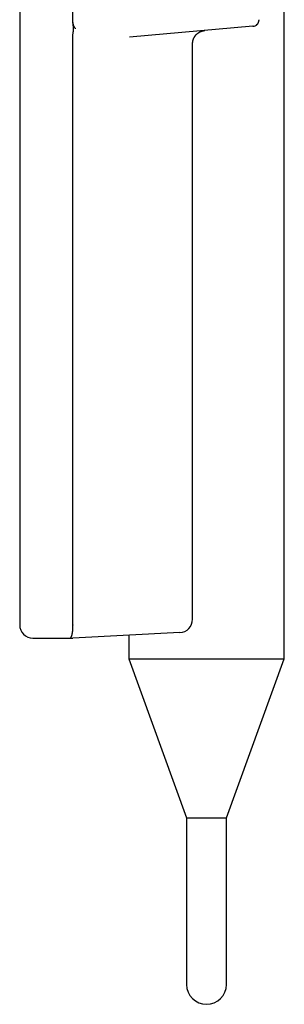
# Model space of a CAD drawing. Header units: millimetres. Extents: x 8 to 564, y 12 to 489.
# Tile 67 of 79: x 446 to 466, y 304 to 378. Entities that reach past the tile are written whole.
import ezdxf

# ---------------------------------------------------------------- set-up
doc = ezdxf.new("R2010")
doc.units = ezdxf.units.MM

msp = doc.modelspace()

# ---------------------------------------------------------------- linework, layer by layer
at = {"color": 7, "linetype": 'Continuous', "lineweight": 30}
for p, q in [((466.089, 330.013), (466.089, 383.061)), ((446.189, 382.061), (446.189, 332.561)), ((450.189, 377.939), (450.189, 382.061)), ((464.189, 377.998), (464.189, 378.02)), ((463.733, 377.522), (454.44, 376.708)), ((463.74, 377.526), (463.733, 377.522)), ((463.74, 377.525), (463.743, 377.523)), ((450.189, 332.561), (450.189, 376.775)), ((459.189, 332.982), (459.189, 376.209)), ((447.689, 331.561), (450.091, 331.561)), ((458.241, 331.983), (450.189, 331.561)), ((454.389, 331.782), (454.389, 330.013)), ((454.389, 330.013), (458.739, 318.061)), ((454.389, 330.013), (466.089, 330.013)), ((461.739, 318.061), (466.089, 330.013)), ((458.739, 318.061), (458.739, 305.561)), ((458.739, 318.061), (460.239, 318.061)), ((460.239, 318.061), (461.739, 318.061)), ((461.739, 305.561), (461.739, 318.061))]:
    msp.add_line(p, q, dxfattribs=at)
for centre, radius, start, end in [((463.689, 378.02), 0.5, 275, 316.88393), ((458.189, 332.982), 1, 273, 0), ((447.189, 332.561), 1, 180, 270), ((460.239, 305.561), 1.5, 180, 0)]:
    msp.add_arc(centre, radius, start, end, dxfattribs=at)
msp.add_ellipse((451.574, 332.561), major_axis=(1.385, 0), ratio=0.722222, start_param=3.141593, end_param=3.170878, dxfattribs=at)
for points, knots in [([(450.189, 376.775), (450.19, 376.802), (450.19, 376.856), (450.197, 376.936), (450.206, 377.016), (450.219, 377.096), (450.233, 377.175), (450.244, 377.251), (450.248, 377.324), (450.245, 377.392), (450.239, 377.461), (450.229, 377.529), (450.216, 377.612), (450.203, 377.711), (450.192, 377.825), (450.19, 377.901), (450.189, 377.939)], [0, 0, 0, 0, 0.06896, 0.137968, 0.206951, 0.275716, 0.344489, 0.413219, 0.471618, 0.530139, 0.588893, 0.647751, 0.706435, 0.80431, 0.90221, 1, 1, 1, 1]), ([(450.397, 377.341), (450.385, 377.353), (450.362, 377.379), (450.33, 377.421), (450.306, 377.46), (450.287, 377.494), (450.273, 377.524), (450.259, 377.555), (450.247, 377.587), (450.231, 377.633), (450.214, 377.694), (450.2, 377.773), (450.191, 377.855), (450.19, 377.911), (450.189, 377.939)], [0, 0, 0, 0, 0.079978, 0.160686, 0.242661, 0.292678, 0.343442, 0.395054, 0.447612, 0.501205, 0.620201, 0.742462, 0.868814, 1, 1, 1, 1]), ([(464.054, 377.678), (464.064, 377.69), (464.084, 377.712), (464.109, 377.748), (464.129, 377.781), (464.144, 377.812), (464.155, 377.839), (464.163, 377.863), (464.17, 377.883), (464.174, 377.901), (464.178, 377.916), (464.18, 377.929), (464.182, 377.937), (464.183, 377.944), (464.184, 377.95), (464.184, 377.955), (464.186, 377.963), (464.187, 377.973), (464.188, 377.985), (464.188, 377.994), (464.189, 377.998)], [0, 0, 0, 0, 0.127183, 0.2400983, 0.3392495, 0.4252679, 0.4988723, 0.5608579, 0.6130928, 0.6584399, 0.6979314, 0.732866, 0.7641894, 0.7774768, 0.7906349, 0.8052504, 0.8224459, 0.866776, 0.9258842, 1, 1, 1, 1]), ([(459.189, 376.219), (459.19, 376.237), (459.191, 376.276), (459.197, 376.335), (459.206, 376.393), (459.217, 376.444), (459.228, 376.484), (459.238, 376.517), (459.248, 376.548), (459.26, 376.58), (459.275, 376.614), (459.293, 376.653), (459.315, 376.695), (459.339, 376.735), (459.363, 376.773), (459.386, 376.804), (459.408, 376.832), (459.428, 376.857), (459.449, 376.881), (459.473, 376.907), (459.503, 376.936), (459.535, 376.965), (459.567, 376.991), (459.599, 377.016), (459.635, 377.041), (459.676, 377.067), (459.715, 377.089), (459.748, 377.105), (459.77, 377.116), (459.789, 377.124), (459.806, 377.132), (459.826, 377.14), (459.85, 377.149), (459.884, 377.16), (459.927, 377.173), (459.98, 377.186), (460.039, 377.197), (460.08, 377.202), (460.101, 377.204)], [0, 0, 0, 0, 0.0370915, 0.0787102, 0.1208531, 0.1580117, 0.1835052, 0.2067331, 0.228551, 0.2492968, 0.2763894, 0.304527, 0.336383, 0.3736253, 0.3998107, 0.4271012, 0.4517232, 0.473307, 0.4918335, 0.5167609, 0.5453948, 0.5764516, 0.6049599, 0.630672, 0.6590376, 0.6923058, 0.7295867, 0.7505276, 0.7676273, 0.7809355, 0.7920547, 0.806245, 0.8238834, 0.8448989, 0.8783942, 0.9156055, 0.9562391, 1, 1, 1, 1]), ([(450.091, 331.561), (450.083, 331.562), (450.068, 331.562), (450.055, 331.564), (450.047, 331.566), (450.042, 331.57), (450.039, 331.577), (450.042, 331.588), (450.047, 331.602), (450.055, 331.62), (450.066, 331.643), (450.08, 331.675), (450.096, 331.718), (450.112, 331.767), (450.127, 331.823), (450.142, 331.883), (450.155, 331.948), (450.166, 332.019), (450.176, 332.093), (450.183, 332.17), (450.188, 332.248), (450.192, 332.329), (450.192, 332.405), (450.192, 332.473), (450.19, 332.512), (450.19, 332.532)], [0, 0, 0, 0, 0.0256985, 0.0521844, 0.0690144, 0.0858513, 0.1204097, 0.1557099, 0.1910318, 0.2270985, 0.2631692, 0.3179911, 0.3728151, 0.4292242, 0.4856321, 0.540449, 0.5952644, 0.65178, 0.708294, 0.7613161, 0.8143373, 0.8690181, 0.9236982, 0.9617742, 1, 1, 1, 1]), ([(447.189, 331.561), (447.189, 331.561), (447.188, 331.561), (447.192, 331.561), (447.203, 331.561), (447.221, 331.561), (447.246, 331.561), (447.278, 331.561), (447.315, 331.561), (447.358, 331.561), (447.405, 331.561), (447.457, 331.561), (447.512, 331.561), (447.569, 331.561), (447.629, 331.561), (447.669, 331.561), (447.689, 331.561)], [0, 0, 0, 0, 0.003282, 0.080584, 0.157514, 0.233479, 0.309615, 0.387052, 0.463982, 0.539946, 0.616083, 0.69352, 0.770584, 0.846593, 0.922686, 1, 1, 1, 1]), ([(450.091, 331.561), (450.101, 331.561), (450.12, 331.561), (450.145, 331.561), (450.163, 331.561), (450.175, 331.561), (450.183, 331.561), (450.188, 331.561), (450.189, 331.561), (450.189, 331.561)], [0, 0, 0, 0, 0.234519, 0.44059, 0.618831, 0.734829, 0.836325, 0.924242, 1, 1, 1, 1])]:
    msp.add_open_spline(points, degree=3, knots=knots, dxfattribs=at)

doc.saveas('drawing.dxf')
